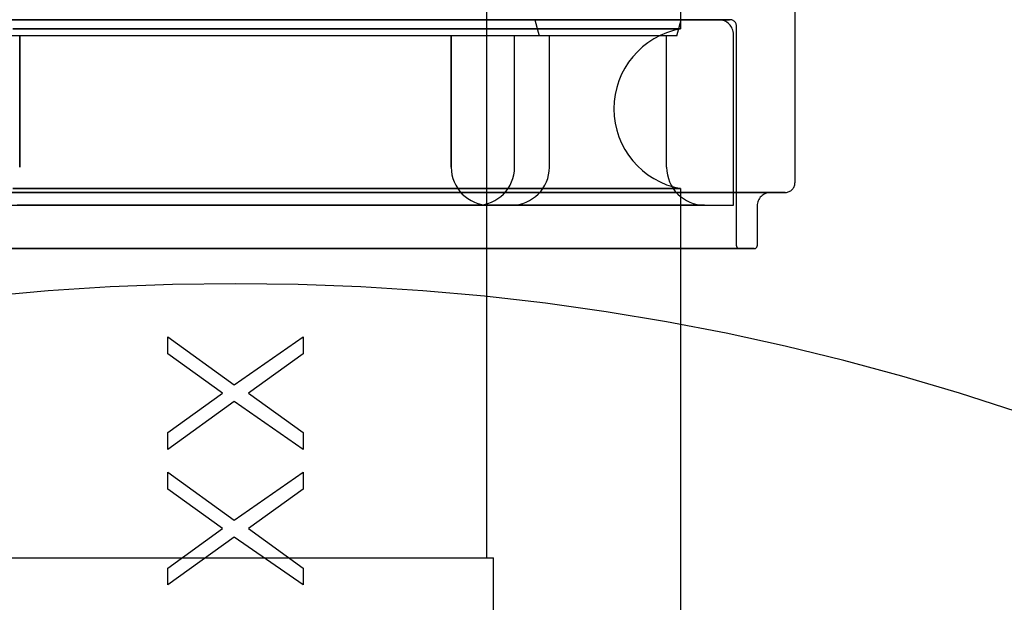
# Model space of a CAD drawing. Extents: x -156717 to 425753, y -51191 to 363295.
# Tile 222 of 256: x 135443 to 135479, y 109436 to 109458. Entities that reach past the tile are written whole.
import ezdxf

# ---------------------------------------------------------------- set-up
doc = ezdxf.new("R2010")
doc.units = 0
doc.header["$LTSCALE"] = 50
doc.linetypes.add('HIDDEN', pattern=[9.525, 6.35, -3.175])
doc.layers.add('DEFAULT_2', color=8, linetype='HIDDEN')

msp = doc.modelspace()

# ---------------------------------------------------------------- linework, layer by layer
at = {"layer": 'DEFAULT_2', "color": 8, "linetype": 'HIDDEN'}
for p, q in [((135460.04507, 109437.97723), (135460.04507, 109468.58169)), ((135467.20112, 109468.23164), (135467.20112, 109457.52016)), ((135471.42673, 109467.2295), (135471.42673, 109451.82925)), ((135467.22612, 109457.86012), (135434.31132, 109457.86012)), ((135461.82533, 109457.86012), (135439.71211, 109457.86012)), ((135442.8481, 109457.86012), (135440.48522, 109457.86012)), ((135440.48522, 109457.86012), (135442.8481, 109457.86012)), ((135442.84606, 109457.86012), (135440.49635, 109457.86012)), ((135440.49635, 109457.86012), (135442.84606, 109457.86012)), ((135442.85271, 109457.86012), (135440.50498, 109457.86012)), ((135440.50498, 109457.86012), (135442.85271, 109457.86012)), ((135445.38147, 109457.86012), (135442.84606, 109457.86012)), ((135442.84606, 109457.86012), (135445.38147, 109457.86012)), ((135445.38792, 109457.86012), (135442.8481, 109457.86012)), ((135442.8481, 109457.86012), (135445.38792, 109457.86012)), ((135445.38599, 109457.86012), (135442.85271, 109457.86012)), ((135442.85271, 109457.86012), (135445.38599, 109457.86012)), ((135448.04315, 109457.86012), (135445.38147, 109457.86012)), ((135445.38147, 109457.86012), (135448.04315, 109457.86012)), ((135448.04544, 109457.86012), (135445.38599, 109457.86012)), ((135445.38599, 109457.86012), (135448.04544, 109457.86012)), ((135448.04793, 109457.86012), (135445.38792, 109457.86012)), ((135445.38792, 109457.86012), (135448.04793, 109457.86012)), ((135450.76872, 109457.86012), (135448.04315, 109457.86012)), ((135448.04315, 109457.86012), (135450.76872, 109457.86012)), ((135450.76872, 109457.86012), (135448.04544, 109457.86012)), ((135448.04544, 109457.86012), (135450.76872, 109457.86012)), ((135450.76872, 109457.86012), (135448.04793, 109457.86012)), ((135448.04793, 109457.86012), (135450.76872, 109457.86012)), ((135450.76872, 109457.86012), (135453.48951, 109457.86012)), ((135453.48951, 109457.86012), (135450.76872, 109457.86012)), ((135450.76872, 109457.86012), (135453.49429, 109457.86012)), ((135453.49429, 109457.86012), (135450.76872, 109457.86012)), ((135450.76872, 109457.86012), (135453.492, 109457.86012)), ((135453.492, 109457.86012), (135450.76872, 109457.86012)), ((135453.48951, 109457.86012), (135456.14952, 109457.86012)), ((135456.14952, 109457.86012), (135453.48951, 109457.86012)), ((135453.492, 109457.86012), (135456.15145, 109457.86012)), ((135456.15145, 109457.86012), (135453.492, 109457.86012)), ((135453.49429, 109457.86012), (135456.15597, 109457.86012)), ((135456.15597, 109457.86012), (135453.49429, 109457.86012)), ((135456.14952, 109457.86012), (135458.68934, 109457.86012)), ((135458.68934, 109457.86012), (135456.14952, 109457.86012)), ((135456.15145, 109457.86012), (135458.68473, 109457.86012)), ((135458.68473, 109457.86012), (135456.15145, 109457.86012)), ((135456.15597, 109457.86012), (135458.69138, 109457.86012)), ((135458.69138, 109457.86012), (135456.15597, 109457.86012)), ((135458.68473, 109457.86012), (135461.03246, 109457.86012)), ((135461.03246, 109457.86012), (135458.68473, 109457.86012)), ((135458.68934, 109457.86012), (135461.05222, 109457.86012)), ((135461.05222, 109457.86012), (135458.68934, 109457.86012)), ((135458.69138, 109457.86012), (135461.04109, 109457.86012)), ((135461.04109, 109457.86012), (135458.69138, 109457.86012)), ((135461.03246, 109457.86012), (135463.13963, 109457.86012)), ((135463.13963, 109457.86012), (135461.03246, 109457.86012)), ((135461.04109, 109457.86012), (135463.15003, 109457.86012)), ((135463.15003, 109457.86012), (135461.04109, 109457.86012)), ((135461.05222, 109457.86012), (135463.18538, 109457.86012)), ((135463.18538, 109457.86012), (135461.05222, 109457.86012)), ((135461.82533, 109457.86012), (135461.98035, 109457.26004)), ((135461.82533, 109457.86012), (135461.98035, 109457.26004)), ((135463.13963, 109457.86012), (135464.95683, 109457.86012)), ((135464.95683, 109457.86012), (135463.13963, 109457.86012)), ((135463.15003, 109457.86012), (135464.96876, 109457.86012)), ((135464.96876, 109457.86012), (135463.15003, 109457.86012)), ((135463.18538, 109457.86012), (135465.04118, 109457.86012)), ((135465.04118, 109457.86012), (135463.18538, 109457.86012)), ((135464.95683, 109457.86012), (135466.44147, 109457.86012)), ((135466.44147, 109457.86012), (135464.95683, 109457.86012)), ((135464.96876, 109457.86012), (135466.45465, 109457.86012)), ((135466.45465, 109457.86012), (135464.96876, 109457.86012)), ((135465.04118, 109457.86012), (135466.57815, 109457.86012)), ((135466.57815, 109457.86012), (135465.04118, 109457.86012)), ((135466.44147, 109457.86012), (135467.55875, 109457.86012)), ((135467.55875, 109457.86012), (135466.44147, 109457.86012)), ((135466.45465, 109457.86012), (135467.57287, 109457.86012)), ((135467.57287, 109457.86012), (135466.45465, 109457.86012)), ((135466.57815, 109457.86012), (135467.76197, 109457.86012)), ((135467.76197, 109457.86012), (135466.57815, 109457.86012)), ((135467.0711, 109457.26004), (135467.22612, 109457.86012)), ((135467.0711, 109457.26004), (135467.22612, 109457.86012)), ((135467.55875, 109457.86012), (135468.2825, 109457.86012)), ((135468.2825, 109457.86012), (135467.55875, 109457.86012)), ((135467.57287, 109457.86012), (135468.29722, 109457.86012)), ((135468.29722, 109457.86012), (135467.57287, 109457.86012)), ((135467.76197, 109457.86012), (135468.56619, 109457.86012)), ((135468.56619, 109457.86012), (135467.76197, 109457.86012)), ((135468.2825, 109457.86012), (135468.59573, 109457.86012)), ((135468.59573, 109457.86012), (135468.2825, 109457.86012)), ((135468.29722, 109457.86012), (135468.5739, 109457.86012)), ((135468.61072, 109457.86012), (135468.29722, 109457.86012)), ((135468.56619, 109457.86012), (135468.97284, 109457.86012)), ((135468.97284, 109457.86012), (135468.56619, 109457.86012)), ((135468.5739, 109457.86012), (135468.61072, 109457.86012)), ((135468.59573, 109457.86012), (135468.60882, 109457.86012)), ((135468.60882, 109457.86012), (135468.59573, 109457.86012)), ((135468.62382, 109457.86012), (135468.62382, 109457.86012)), ((135468.97284, 109457.86012), (135469.0117, 109457.86012)), ((135469.0117, 109457.86012), (135468.97284, 109457.86012)), ((135469.02388, 109457.86012), (135469.02388, 109457.86012)), ((135442.55252, 109457.52016), (135450.76872, 109457.52016)), ((135450.76872, 109457.52016), (135442.55252, 109457.52016)), ((135458.98492, 109457.52016), (135450.76872, 109457.52016)), ((135450.76872, 109457.52016), (135458.98492, 109457.52016)), ((135464.99959, 109457.52016), (135458.98492, 109457.52016)), ((135458.98492, 109457.52016), (135464.99959, 109457.52016)), ((135467.20112, 109457.52016), (135464.99959, 109457.52016)), ((135464.99959, 109457.52016), (135467.20112, 109457.52016)), ((135469.27392, 109449.50391), (135469.27392, 109457.61009)), ((135467.0711, 109457.26004), (135434.46634, 109457.26004)), ((135461.98035, 109457.26004), (135439.55709, 109457.26004)), ((135444.05373, 109457.26004), (135442.8016, 109457.26004)), ((135445.88011, 109457.26004), (135442.8016, 109457.26004)), ((135442.8016, 109457.26004), (135442.8016, 109452.40933)), ((135442.8016, 109452.40933), (135442.8016, 109457.26004)), ((135457.48371, 109457.26004), (135444.05373, 109457.26004)), ((135455.65734, 109457.26004), (135445.88011, 109457.26004)), ((135458.73584, 109457.26004), (135455.65734, 109457.26004)), ((135458.73584, 109457.26004), (135457.48371, 109457.26004)), ((135458.73584, 109457.26004), (135458.73584, 109452.40933)), ((135458.73584, 109452.40933), (135458.73584, 109457.26004)), ((135461.07715, 109452.40933), (135461.07715, 109457.26004)), ((135461.07715, 109452.40933), (135461.07715, 109457.26004)), ((135463.24246, 109457.26004), (135461.07719, 109457.26004)), ((135461.27913, 109457.26004), (135461.07719, 109457.26004)), ((135462.35839, 109457.26004), (135461.27913, 109457.26004)), ((135462.36041, 109452.40933), (135462.36041, 109457.26004)), ((135465.2058, 109457.26004), (135463.24246, 109457.26004)), ((135466.69101, 109457.26004), (135465.2058, 109457.26004)), ((135466.69104, 109452.40933), (135466.69104, 109457.26004)), ((135469.1589, 109451.00913), (135469.1589, 109457.31004)), ((135442.55252, 109451.61913), (135450.76872, 109451.61913)), ((135450.76872, 109451.61913), (135442.55252, 109451.61913)), ((135458.98492, 109451.61913), (135450.76872, 109451.61913)), ((135450.76872, 109451.61913), (135458.98492, 109451.61913)), ((135464.99959, 109451.61913), (135458.98492, 109451.61913)), ((135458.98492, 109451.61913), (135464.99959, 109451.61913)), ((135467.20112, 109451.61913), (135464.99959, 109451.61913)), ((135464.99959, 109451.61913), (135467.20112, 109451.61913)), ((135467.20112, 109451.61913), (135467.20112, 109434.47672)), ((135443.51409, 109451.47919), (135440.82964, 109451.47919)), ((135440.82964, 109451.47919), (135443.51409, 109451.47919)), ((135444.94351, 109451.47919), (135442.19393, 109451.47919)), ((135442.19393, 109451.47919), (135444.94351, 109451.47919)), ((135446.35316, 109451.47919), (135443.51409, 109451.47919)), ((135443.51409, 109451.47919), (135446.35316, 109451.47919)), ((135447.82322, 109451.47919), (135444.94351, 109451.47919)), ((135444.94351, 109451.47919), (135447.82322, 109451.47919)), ((135449.28633, 109451.47919), (135446.35316, 109451.47919)), ((135446.35316, 109451.47919), (135449.28633, 109451.47919)), ((135450.76872, 109451.47919), (135447.82322, 109451.47919)), ((135447.82322, 109451.47919), (135450.76872, 109451.47919)), ((135450.76872, 109451.47919), (135449.28633, 109451.47919)), ((135449.28633, 109451.47919), (135450.76872, 109451.47919)), ((135450.76872, 109451.47919), (135452.25111, 109451.47919)), ((135452.25111, 109451.47919), (135450.76872, 109451.47919)), ((135450.76872, 109451.47919), (135453.71422, 109451.47919)), ((135453.71422, 109451.47919), (135450.76872, 109451.47919)), ((135452.25111, 109451.47919), (135455.18428, 109451.47919)), ((135455.18428, 109451.47919), (135452.25111, 109451.47919)), ((135453.71422, 109451.47919), (135456.59393, 109451.47919)), ((135456.59393, 109451.47919), (135453.71422, 109451.47919)), ((135455.18428, 109451.47919), (135458.02335, 109451.47919)), ((135458.02335, 109451.47919), (135455.18428, 109451.47919)), ((135456.59393, 109451.47919), (135459.34351, 109451.47919)), ((135459.34351, 109451.47919), (135456.59393, 109451.47919)), ((135458.02335, 109451.47919), (135460.7078, 109451.47919)), ((135460.7078, 109451.47919), (135458.02335, 109451.47919)), ((135459.34351, 109451.47919), (135461.90155, 109451.47919)), ((135461.90155, 109451.47919), (135459.34351, 109451.47919)), ((135460.7078, 109451.47919), (135463.18041, 109451.47919)), ((135463.18041, 109451.47919), (135460.7078, 109451.47919)), ((135461.90155, 109451.47919), (135464.21089, 109451.47919)), ((135464.21089, 109451.47919), (135461.90155, 109451.47919)), ((135463.18041, 109451.47919), (135465.38849, 109451.47919)), ((135465.38849, 109451.47919), (135463.18041, 109451.47919)), ((135464.21089, 109451.47919), (135466.21996, 109451.47919)), ((135466.21996, 109451.47919), (135464.21089, 109451.47919)), ((135465.38849, 109451.47919), (135467.28498, 109451.47919)), ((135467.28498, 109451.47919), (135465.38849, 109451.47919)), ((135466.21996, 109451.47919), (135467.88388, 109451.47919)), ((135467.88388, 109451.47919), (135466.21996, 109451.47919)), ((135467.28498, 109451.47919), (135468.82945, 109451.47919)), ((135468.82945, 109451.47919), (135467.28498, 109451.47919)), ((135467.88388, 109451.47919), (135469.16547, 109451.47919)), ((135469.16547, 109451.47919), (135467.88388, 109451.47919)), ((135468.82945, 109451.47919), (135469.98898, 109451.47919)), ((135469.98898, 109451.47919), (135468.82945, 109451.47919)), ((135469.16547, 109451.47919), (135470.0361, 109451.47919)), ((135470.0361, 109451.47919), (135469.16547, 109451.47919)), ((135469.98898, 109451.47919), (135470.73887, 109451.47919)), ((135470.73887, 109451.47919), (135469.98898, 109451.47919)), ((135470.0361, 109451.47919), (135470.47634, 109451.47919)), ((135470.47634, 109451.47919), (135470.0361, 109451.47919)), ((135470.47634, 109451.47919), (135470.51842, 109451.47919)), ((135470.51842, 109451.47919), (135470.47634, 109451.47919)), ((135470.73887, 109451.47919), (135471.02494, 109451.47919)), ((135471.06313, 109451.47919), (135470.73887, 109451.47919)), ((135471.02494, 109451.47919), (135471.06313, 109451.47919)), ((135432.37864, 109451.00913), (135450.76872, 109451.00913)), ((135443.37686, 109451.00913), (135442.70658, 109451.00913)), ((135443.37686, 109451.00913), (135442.70658, 109451.00913)), ((135442.78152, 109451.00913), (135443.46321, 109451.00913)), ((135442.78152, 109451.00913), (135443.46321, 109451.00913)), ((135444.12686, 109451.00913), (135443.37686, 109451.00913)), ((135444.12686, 109451.00913), (135443.37686, 109451.00913)), ((135443.46321, 109451.00913), (135458.07423, 109451.00913)), ((135458.07423, 109451.00913), (135443.46321, 109451.00913)), ((135444.91899, 109451.00913), (135444.12686, 109451.00913)), ((135444.91899, 109451.00913), (135444.12686, 109451.00913)), ((135445.71352, 109451.00913), (135444.91899, 109451.00913)), ((135445.71352, 109451.00913), (135444.91899, 109451.00913)), ((135446.47062, 109451.00913), (135445.71352, 109451.00913)), ((135446.47062, 109451.00913), (135445.71352, 109451.00913)), ((135446.47062, 109451.00913), (135448.13673, 109451.00913)), ((135446.47062, 109451.00913), (135448.13673, 109451.00913)), ((135448.13673, 109451.00913), (135449.88245, 109451.00913)), ((135448.13673, 109451.00913), (135449.88245, 109451.00913)), ((135449.88245, 109451.00913), (135451.65499, 109451.00913)), ((135449.88245, 109451.00913), (135451.65499, 109451.00913)), ((135450.76872, 109451.00913), (135469.1588, 109451.00913)), ((135451.65499, 109451.00913), (135453.40071, 109451.00913)), ((135451.65499, 109451.00913), (135453.40071, 109451.00913)), ((135453.40071, 109451.00913), (135455.06682, 109451.00913)), ((135453.40071, 109451.00913), (135455.06682, 109451.00913)), ((135455.82392, 109451.00913), (135455.06682, 109451.00913)), ((135455.82392, 109451.00913), (135455.06682, 109451.00913)), ((135456.61845, 109451.00913), (135455.82392, 109451.00913)), ((135456.61845, 109451.00913), (135455.82392, 109451.00913)), ((135457.41058, 109451.00913), (135456.61845, 109451.00913)), ((135457.41058, 109451.00913), (135456.61845, 109451.00913)), ((135458.16058, 109451.00913), (135457.41058, 109451.00913)), ((135458.16058, 109451.00913), (135457.41058, 109451.00913)), ((135458.07423, 109451.00913), (135458.75592, 109451.00913)), ((135458.07423, 109451.00913), (135458.75592, 109451.00913)), ((135458.83086, 109451.00913), (135458.16058, 109451.00913)), ((135458.83086, 109451.00913), (135458.16058, 109451.00913)), ((135458.75592, 109451.00913), (135459.32803, 109451.00913)), ((135458.75592, 109451.00913), (135459.32803, 109451.00913)), ((135459.38779, 109451.00913), (135458.83086, 109451.00913)), ((135459.38779, 109451.00913), (135458.83086, 109451.00913)), ((135459.32803, 109451.00913), (135459.76186, 109451.00913)), ((135459.32803, 109451.00913), (135459.76186, 109451.00913)), ((135459.80345, 109451.00913), (135459.38779, 109451.00913)), ((135459.80345, 109451.00913), (135459.38779, 109451.00913)), ((135459.75599, 109451.00913), (135459.67695, 109451.00913)), ((135459.67695, 109451.00913), (135459.77732, 109451.00913)), ((135459.69707, 109451.00913), (135459.67727, 109451.00913)), ((135459.67727, 109451.00913), (135459.75599, 109451.00913)), ((135459.77732, 109451.00913), (135459.69707, 109451.00913)), ((135459.75599, 109451.00913), (135460.00954, 109451.00913)), ((135460.00954, 109451.00913), (135459.75599, 109451.00913)), ((135459.76186, 109451.00913), (135460.03567, 109451.00913)), ((135459.76186, 109451.00913), (135460.03567, 109451.00913)), ((135460.05113, 109451.00913), (135459.77732, 109451.00913)), ((135459.77732, 109451.00913), (135460.05113, 109451.00913)), ((135460.057, 109451.00913), (135459.80345, 109451.00913)), ((135460.057, 109451.00913), (135459.80345, 109451.00913)), ((135460.00954, 109451.00913), (135460.61448, 109451.00913)), ((135460.61448, 109451.00913), (135460.00954, 109451.00913)), ((135460.03567, 109451.00913), (135460.1312, 109451.00913)), ((135460.03567, 109451.00913), (135460.1312, 109451.00913)), ((135460.48496, 109451.00913), (135460.05113, 109451.00913)), ((135460.05113, 109451.00913), (135460.48496, 109451.00913)), ((135460.13572, 109451.00913), (135460.057, 109451.00913)), ((135460.13572, 109451.00913), (135460.057, 109451.00913)), ((135460.1312, 109451.00913), (135460.13572, 109451.00913)), ((135460.1312, 109451.00913), (135460.13572, 109451.00913)), ((135461.05707, 109451.00913), (135460.48496, 109451.00913)), ((135460.48496, 109451.00913), (135461.05707, 109451.00913)), ((135460.61448, 109451.00913), (135460.9216, 109451.00913)), ((135460.9216, 109451.00913), (135460.61448, 109451.00913)), ((135460.9216, 109451.00913), (135460.95222, 109451.00913)), ((135460.95222, 109451.00913), (135460.9216, 109451.00913)), ((135461.73876, 109451.00913), (135461.05707, 109451.00913)), ((135461.05707, 109451.00913), (135461.73876, 109451.00913)), ((135462.49586, 109451.00913), (135461.73876, 109451.00913)), ((135461.73876, 109451.00913), (135462.49586, 109451.00913)), ((135463.29039, 109451.00913), (135462.49586, 109451.00913)), ((135462.49586, 109451.00913), (135463.29039, 109451.00913)), ((135464.08252, 109451.00913), (135463.29039, 109451.00913)), ((135463.29039, 109451.00913), (135464.08252, 109451.00913)), ((135464.83252, 109451.00913), (135464.08252, 109451.00913)), ((135464.08252, 109451.00913), (135464.83252, 109451.00913)), ((135465.5028, 109451.00913), (135464.83252, 109451.00913)), ((135464.83252, 109451.00913), (135465.5028, 109451.00913)), ((135466.05973, 109451.00913), (135465.5028, 109451.00913)), ((135465.5028, 109451.00913), (135466.05973, 109451.00913)), ((135466.47539, 109451.00913), (135466.05973, 109451.00913)), ((135466.05973, 109451.00913), (135466.47539, 109451.00913)), ((135466.47539, 109451.00913), (135467.36674, 109451.00913)), ((135467.36674, 109451.00913), (135466.47539, 109451.00913)), ((135467.36674, 109451.00913), (135467.90916, 109451.00913)), ((135467.90916, 109451.00913), (135467.36674, 109451.00913)), ((135467.90916, 109451.00913), (135468.08153, 109451.00913)), ((135468.09125, 109451.00913), (135467.90916, 109451.00913)), ((135468.08153, 109451.00913), (135468.09125, 109451.00913)), ((135470.03153, 109450.97912), (135470.03153, 109449.50391)), ((135445.12039, 109449.40389), (135442.4543, 109449.40389)), ((135442.4543, 109449.40389), (135445.12039, 109449.40389)), ((135445.28474, 109449.40389), (135442.69622, 109449.40389)), ((135442.69622, 109449.40389), (135445.28474, 109449.40389)), ((135447.91265, 109449.40389), (135445.12039, 109449.40389)), ((135445.12039, 109449.40389), (135447.91265, 109449.40389)), ((135447.99576, 109449.40389), (135445.28474, 109449.40389)), ((135445.28474, 109449.40389), (135447.99576, 109449.40389)), ((135450.76872, 109449.40389), (135447.91265, 109449.40389)), ((135447.91265, 109449.40389), (135450.76872, 109449.40389)), ((135450.76872, 109449.40389), (135447.99576, 109449.40389)), ((135447.99576, 109449.40389), (135450.76872, 109449.40389)), ((135450.76872, 109449.40389), (135453.62479, 109449.40389)), ((135453.62479, 109449.40389), (135450.76872, 109449.40389)), ((135450.76872, 109449.40389), (135453.54168, 109449.40389)), ((135453.54168, 109449.40389), (135450.76872, 109449.40389)), ((135453.54168, 109449.40389), (135456.2527, 109449.40389)), ((135456.2527, 109449.40389), (135453.54168, 109449.40389)), ((135453.62479, 109449.40389), (135456.41705, 109449.40389)), ((135456.41705, 109449.40389), (135453.62479, 109449.40389)), ((135456.2527, 109449.40389), (135458.84122, 109449.40389)), ((135458.84122, 109449.40389), (135456.2527, 109449.40389)), ((135456.41705, 109449.40389), (135459.08314, 109449.40389)), ((135459.08314, 109449.40389), (135456.41705, 109449.40389)), ((135458.84122, 109449.40389), (135461.24941, 109449.40389)), ((135461.24941, 109449.40389), (135458.84122, 109449.40389)), ((135459.08314, 109449.40389), (135461.56351, 109449.40389)), ((135461.56351, 109449.40389), (135459.08314, 109449.40389)), ((135461.24941, 109449.40389), (135463.42348, 109449.40389)), ((135463.42348, 109449.40389), (135461.24941, 109449.40389)), ((135461.56351, 109449.40389), (135463.80273, 109449.40389)), ((135463.80273, 109449.40389), (135461.56351, 109449.40389)), ((135463.42348, 109449.40389), (135465.31486, 109449.40389)), ((135465.31486, 109449.40389), (135463.42348, 109449.40389)), ((135463.80273, 109449.40389), (135465.7508, 109449.40389)), ((135465.7508, 109449.40389), (135463.80273, 109449.40389)), ((135465.31486, 109449.40389), (135466.88131, 109449.40389)), ((135466.88131, 109449.40389), (135465.31486, 109449.40389)), ((135465.7508, 109449.40389), (135467.36419, 109449.40389)), ((135467.36419, 109449.40389), (135465.7508, 109449.40389)), ((135466.88131, 109449.40389), (135468.08782, 109449.40389)), ((135468.08782, 109449.40389), (135466.88131, 109449.40389)), ((135467.36419, 109449.40389), (135468.60686, 109449.40389)), ((135468.60686, 109449.40389), (135467.36419, 109449.40389)), ((135468.08782, 109449.40389), (135468.90746, 109449.40389)), ((135468.90746, 109449.40389), (135468.08782, 109449.40389)), ((135468.60686, 109449.40389), (135469.45106, 109449.40389)), ((135469.45106, 109449.40389), (135468.60686, 109449.40389)), ((135468.90746, 109449.40389), (135469.32191, 109449.40389)), ((135469.32191, 109449.40389), (135468.90746, 109449.40389)), ((135469.32191, 109449.40389), (135469.36152, 109449.40389)), ((135469.36152, 109449.40389), (135469.32191, 109449.40389)), ((135469.37393, 109449.40389), (135469.37393, 109449.40389)), ((135469.45106, 109449.40389), (135469.87793, 109449.40389)), ((135469.87793, 109449.40389), (135469.45106, 109449.40389)), ((135469.87793, 109449.40389), (135469.91873, 109449.40389)), ((135469.91873, 109449.40389), (135469.87793, 109449.40389)), ((135448.26836, 109445.51999), (135448.26836, 109446.14508)), ((135448.26836, 109446.14508), (135450.71552, 109444.37399)), ((135450.71552, 109444.37399), (135453.26908, 109446.14508)), ((135453.26908, 109446.14508), (135453.26908, 109445.51999)), ((135450.28993, 109444.06145), (135448.26836, 109445.51999)), ((135453.26908, 109445.51999), (135451.24751, 109444.06145)), ((135448.26836, 109442.6029), (135450.28993, 109444.06145)), ((135451.24751, 109444.06145), (135453.26908, 109442.6029)), ((135450.71552, 109443.7489), (135448.26836, 109441.97781)), ((135453.26908, 109441.97781), (135450.71552, 109443.7489)), ((135448.26836, 109441.97781), (135448.26836, 109442.6029)), ((135453.26908, 109442.6029), (135453.26908, 109441.97781)), ((135448.26836, 109440.51926), (135448.26836, 109441.14436)), ((135448.26836, 109441.14436), (135450.71552, 109439.37326)), ((135450.71552, 109439.37326), (135453.26908, 109441.14436)), ((135453.26908, 109441.14436), (135453.26908, 109440.51926)), ((135450.28993, 109439.06072), (135448.26836, 109440.51926)), ((135453.26908, 109440.51926), (135451.24751, 109439.06072)), ((135448.26836, 109437.60217), (135450.28993, 109439.06072)), ((135451.24751, 109439.06072), (135453.26908, 109437.60217)), ((135450.71552, 109438.74817), (135448.26836, 109436.97708)), ((135453.26908, 109436.97708), (135450.71552, 109438.74817)), ((135441.2386, 109437.97723), (135450.76872, 109437.97723)), ((135441.49361, 109437.97723), (135450.76872, 109437.97723)), ((135450.76872, 109437.97723), (135460.29884, 109437.97723)), ((135450.76872, 109437.97723), (135460.04383, 109437.97723)), ((135460.30011, 109420.28965), (135460.30011, 109437.97723)), ((135448.26836, 109436.97708), (135448.26836, 109437.60217)), ((135453.26908, 109437.60217), (135453.26908, 109436.97708))]:
    msp.add_line(p, q, dxfattribs=at)
for centre, radius, start, end in [((135450.76872, 109358.2156), 120.44256, 0, 180), ((135450.76872, 109358.2156), 120.44256, 0, 180), ((135450.76872, 109358.2156), 117.86718, 0, 180), ((135450.76872, 109358.2156), 117.11707, 0, 180), ((135450.76872, 109358.2156), 117.11707, 0, 180), ((135450.76872, 109358.2156), 116.13693, 0, 180), ((135450.76872, 109358.2156), 116.33446, 51.2009843, 79.4206573), ((135450.76872, 109358.2156), 112.81144, 0, 180), ((135450.76872, 109358.2156), 110.49111, 0, 180), ((135450.76872, 109358.2156), 110.49111, 0, 180), ((135450.76872, 109358.2156), 112.33387, 51.20099, 79.4206135), ((135450.76872, 109358.2156), 107.16562, 0, 180), ((135450.76872, 109358.2156), 107.16562, 0, 180), ((135468.60882, 109457.31004), 0.55008, 0, 90), ((135469.02388, 109457.61009), 0.25004, 0, 90), ((135467.7462, 109454.56965), 3.00044, 100.466853, 259.533147), ((135460.13604, 109452.40933), 1.4002, 180, 270), ((135460.13604, 109452.40933), 1.4002, 180, 270), ((135459.67694, 109452.40933), 1.4002, 270, 0), ((135459.67694, 109452.40933), 1.4002, 270, 0), ((135460.96021, 109452.40933), 1.4002, 270, 0), ((135468.09125, 109452.40933), 1.4002, 180, 270), ((135471.07668, 109451.82925), 0.35005, 270.000003, 0), ((135470.5316, 109450.97912), 0.50007, 90.00001, 180), ((135469.37393, 109449.50391), 0.10001, 180, 270), ((135469.93151, 109449.50391), 0.10001, 270.000061, 0), ((135450.76872, 109358.2156), 89.8881, 0, 180), ((135450.76872, 109358.2156), 112.33474, 128.7987166, 270.0017657), ((135450.76872, 109358.2156), 112.33474, 270.0000139, 51.2012836)]:
    msp.add_arc(centre, radius, start, end, dxfattribs=at)

doc.saveas('drawing.dxf')
